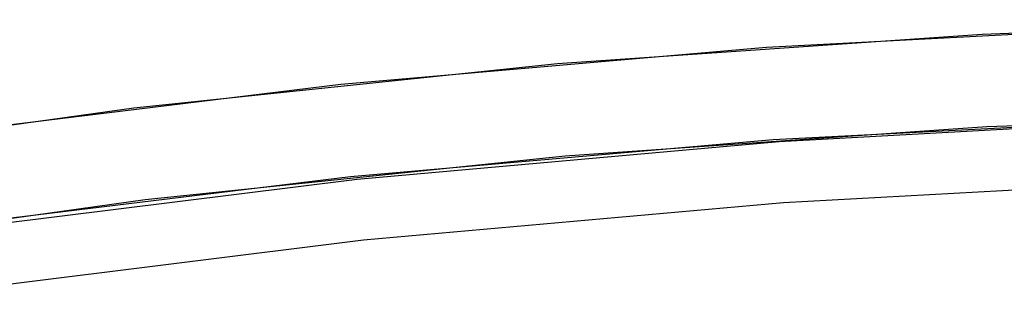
# Model space of a CAD drawing. Header units: millimetres. Extents: x -232 to 233, y -198 to 267.
# Tile 58 of 80: x -26.03 to -10.02, y 195.54 to 199.97. Entities that reach past the tile are written whole.
import ezdxf

# ---------------------------------------------------------------- set-up
doc = ezdxf.new("R2010")
doc.units = ezdxf.units.MM
doc.layers.add('Volume$Volume', color=7, linetype='Continuous', true_color=0x000000)

msp = doc.modelspace()

# ---------------------------------------------------------------- linework, layer by layer
at = {"layer": 'Volume$Volume'}
for p, q in [((-6.947, 199.879, 123.05), (-13.885, 199.517, 123.05)), ((-6.947, 199.879, 568.05), (-13.885, 199.517, 568.05)), ((-3.462, 199.97, 345.55), (-10.381, 199.73, 345.55)), ((-10.381, 199.73, 345.55), (-17.287, 199.251, 345.55)), ((-13.885, 199.517, 123.05), (-20.806, 198.915, 123.05)), ((-13.885, 199.517, 568.05), (-20.806, 198.915, 568.05)), ((-17.287, 199.251, 345.55), (-24.173, 198.534, 345.55)), ((-20.806, 198.915, 123.05), (-27.703, 198.072, 123.05)), ((-20.806, 198.915, 568.05), (-27.703, 198.072, 568.05)), ((-24.173, 198.534, 345.55), (-31.03, 197.578, 345.55)), ((-10.303, 198.232, 345.55), (-3.436, 198.47, 345.55)), ((-13.78, 198.021, 123.05), (-6.894, 198.38, 123.05)), ((-13.78, 198.021, 568.05), (-6.894, 198.38, 568.05)), ((-13.682, 197.991, 340.05), (-6.802, 198.365, 340.05)), ((-13.682, 197.991, 325.05), (-6.802, 198.365, 325.05)), ((-13.682, 197.991, 332.55), (-6.802, 198.365, 332.55)), ((-13.682, 197.991, 140.05), (-6.802, 198.365, 140.05)), ((-13.682, 197.991, 125.05), (-6.802, 198.365, 125.05)), ((-13.682, 197.991, 132.55), (-6.802, 198.365, 132.55)), ((-13.682, 197.991, 540.05), (-6.802, 198.365, 540.05)), ((-13.682, 197.991, 525.05), (-6.802, 198.365, 525.05)), ((-13.682, 197.991, 532.55), (-6.802, 198.365, 532.55)), ((-17.158, 197.757, 345.55), (-10.303, 198.232, 345.55)), ((-20.649, 197.423, 123.05), (-13.78, 198.021, 123.05)), ((-20.649, 197.423, 568.05), (-13.78, 198.021, 568.05)), ((-20.545, 197.379, 340.05), (-13.682, 197.991, 340.05)), ((-20.545, 197.379, 325.05), (-13.682, 197.991, 325.05)), ((-20.545, 197.379, 332.55), (-13.682, 197.991, 332.55)), ((-20.545, 197.379, 140.05), (-13.682, 197.991, 140.05)), ((-20.545, 197.379, 125.05), (-13.682, 197.991, 125.05)), ((-20.545, 197.379, 132.55), (-13.682, 197.991, 132.55)), ((-20.545, 197.379, 540.05), (-13.682, 197.991, 540.05)), ((-20.545, 197.379, 525.05), (-13.682, 197.991, 525.05)), ((-20.545, 197.379, 532.55), (-13.682, 197.991, 532.55)), ((-23.992, 197.045, 345.55), (-17.158, 197.757, 345.55)), ((-27.494, 196.587, 123.05), (-20.649, 197.423, 123.05)), ((-27.494, 196.587, 568.05), (-20.649, 197.423, 568.05)), ((-27.383, 196.529, 340.05), (-20.545, 197.379, 340.05)), ((-27.383, 196.529, 325.05), (-20.545, 197.379, 325.05)), ((-27.383, 196.529, 332.55), (-20.545, 197.379, 332.55)), ((-27.383, 196.529, 140.05), (-20.545, 197.379, 140.05)), ((-27.383, 196.529, 125.05), (-20.545, 197.379, 125.05)), ((-27.383, 196.529, 132.55), (-20.545, 197.379, 132.55)), ((-27.383, 196.529, 540.05), (-20.545, 197.379, 540.05)), ((-27.383, 196.529, 525.05), (-20.545, 197.379, 525.05)), ((-27.383, 196.529, 532.55), (-20.545, 197.379, 532.55)), ((-6.765, 197.366, 325.05), (-13.61, 196.994, 325.05)), ((-6.765, 197.366, 339.05), (-13.61, 196.994, 339.05)), ((-6.765, 197.366, 332.55), (-13.61, 196.994, 332.55)), ((-6.765, 197.366, 125.05), (-13.61, 196.994, 125.05)), ((-6.765, 197.366, 139.05), (-13.61, 196.994, 139.05)), ((-6.765, 197.366, 132.55), (-13.61, 196.994, 132.55)), ((-6.765, 197.366, 525.05), (-13.61, 196.994, 525.05)), ((-6.765, 197.366, 539.05), (-13.61, 196.994, 539.05)), ((-6.765, 197.366, 532.55), (-13.61, 196.994, 532.55)), ((-30.798, 196.096, 345.55), (-23.992, 197.045, 345.55)), ((-13.61, 196.994, 325.05), (-20.439, 196.385, 325.05)), ((-13.61, 196.994, 339.05), (-20.439, 196.385, 339.05)), ((-13.61, 196.994, 332.55), (-20.439, 196.385, 332.55)), ((-13.61, 196.994, 125.05), (-20.439, 196.385, 125.05)), ((-13.61, 196.994, 139.05), (-20.439, 196.385, 139.05)), ((-13.61, 196.994, 132.55), (-20.439, 196.385, 132.55)), ((-13.61, 196.994, 525.05), (-20.439, 196.385, 525.05)), ((-13.61, 196.994, 539.05), (-20.439, 196.385, 539.05)), ((-13.61, 196.994, 532.55), (-20.439, 196.385, 532.55)), ((-20.439, 196.385, 325.05), (-27.242, 195.539, 325.05)), ((-20.439, 196.385, 339.05), (-27.242, 195.539, 339.05)), ((-20.439, 196.385, 332.55), (-27.242, 195.539, 332.55)), ((-20.439, 196.385, 125.05), (-27.242, 195.539, 125.05)), ((-20.439, 196.385, 139.05), (-27.242, 195.539, 139.05)), ((-20.439, 196.385, 132.55), (-27.242, 195.539, 132.55)), ((-20.439, 196.385, 525.05), (-27.242, 195.539, 525.05)), ((-20.439, 196.385, 539.05), (-27.242, 195.539, 539.05)), ((-20.439, 196.385, 532.55), (-27.242, 195.539, 532.55))]:
    msp.add_line(p, q, dxfattribs=at)

doc.saveas('drawing.dxf')
